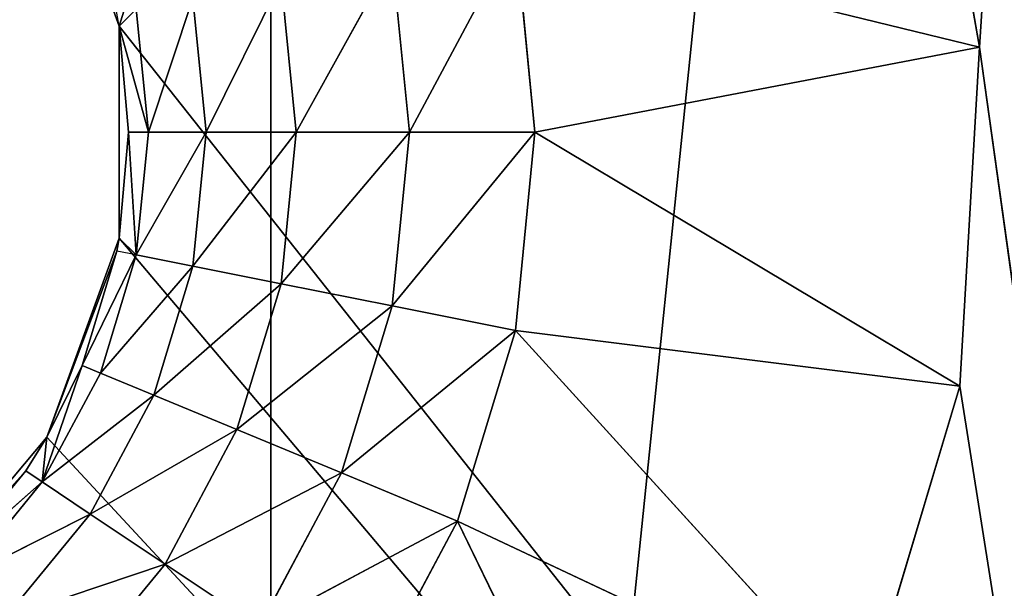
# Model space of a CAD drawing. Extents: x 14 to 217, y 27 to 186.
# Tile 111 of 256: x 44.79 to 47.21, y 39.86 to 41.26. Entities that reach past the tile are written whole.
import ezdxf

# ---------------------------------------------------------------- set-up
doc = ezdxf.new("R2010")
doc.units = 0
doc.header["$LTSCALE"] = 25.4
doc.layers.get('0').update_dxf_attribs({"color": 13, "linetype": 'CONTINUOUS'})

# ---------------------------------------------------------------- blocks, each defined once
blk = doc.blocks.new('PROFILE-RECESSED-T-CONNECT')
at = {"color": 0}
for p, q in [((34.119, 16.3756, 145.5132), (33.8793, 16.3756, 146.314)), ((33.8793, 16.3756, 146.314), (34.119, 14.3756, 145.5132)), ((33.8793, 16.3756, 146.314), (34.119, 14.3756, 145.5132)), ((34.119, 16.3756, 145.5132), (33.8793, 16.3756, 146.314)), ((34.0225, 16.3756, 143.8556), (34.1676, 16.3756, 144.6788)), ((34.1676, 16.3756, 144.6788), (34.0225, 14.3756, 143.8556)), ((34.1676, 16.3756, 144.6788), (34.0225, 14.3756, 143.8556)), ((34.0225, 16.3756, 143.8556), (34.1676, 16.3756, 144.6788)), ((34.1676, 16.3756, 144.6788), (34.119, 16.3756, 145.5132)), ((34.119, 16.3756, 145.5132), (35.5106, 16.3756, 154.3115)), ((34.119, 16.3756, 145.5132), (35.5106, 16.3756, 154.3115)), ((34.119, 16.3756, 145.5132), (34.119, 14.3756, 145.5132)), ((34.119, 16.3756, 145.5132), (34.119, 14.3756, 145.5132)), ((34.119, 16.3756, 145.5132), (34.1676, 14.3756, 144.6788)), ((34.119, 16.3756, 145.5132), (34.1676, 14.3756, 144.6788)), ((34.1676, 16.3756, 144.6788), (34.119, 16.3756, 145.5132)), ((34.1676, 16.3756, 144.6788), (35.5106, 16.3756, 123.7881)), ((34.1676, 16.3756, 144.6788), (35.5106, 16.3756, 123.7881)), ((34.1676, 16.3756, 144.6788), (35.5106, 16.3756, 154.3115)), ((34.1676, 16.3756, 144.6788), (35.5106, 16.3756, 154.3115)), ((34.1676, 16.3756, 144.6788), (34.1676, 14.3756, 144.6788)), ((34.1676, 16.3756, 144.6788), (34.1676, 14.3756, 144.6788)), ((32.8834, 14.3756, 145.8448), (32.3955, 14.3267, 146.1054)), ((32.8834, 14.3756, 145.8448), (32.3955, 14.3267, 146.1054)), ((32.8834, 14.3756, 145.8448), (32.5979, 14.3267, 145.7266)), ((32.8834, 14.3756, 145.8448), (32.5979, 14.3267, 145.7266)), ((33.0257, 14.3756, 145.3758), (32.5979, 14.3267, 145.7266)), ((33.0257, 14.3756, 145.3758), (32.5979, 14.3267, 145.7266)), ((32.8834, 14.3756, 145.8448), (32.6524, 14.3756, 146.277)), ((32.8834, 14.3756, 145.8448), (32.6524, 14.3756, 146.277)), ((33.0257, 14.3756, 145.3758), (32.7226, 14.3267, 145.3156)), ((33.0257, 14.3756, 145.3758), (32.7226, 14.3267, 145.3156)), ((33.0737, 14.3756, 144.8881), (32.7226, 14.3267, 145.3156)), ((33.0737, 14.3756, 144.8881), (32.7226, 14.3267, 145.3156)), ((33.0737, 14.3756, 144.8881), (32.7647, 14.3267, 144.8881)), ((33.0737, 14.3756, 144.8881), (32.7647, 14.3267, 144.8881)), ((33.0257, 14.3756, 144.4004), (32.7647, 14.3267, 144.8881)), ((33.0257, 14.3756, 144.4004), (32.7647, 14.3267, 144.8881)), ((33.0257, 14.3756, 145.3758), (32.8834, 14.3756, 145.8448)), ((32.8834, 14.3756, 145.8448), (33.8793, 14.3756, 146.314)), ((32.8834, 14.3756, 145.8448), (33.8793, 14.3756, 146.314)), ((32.8834, 14.3756, 145.8448), (33.4614, 14.3756, 147.0379)), ((32.8834, 14.3756, 145.8448), (33.4614, 14.3756, 147.0379)), ((33.0257, 14.3756, 145.3758), (32.8834, 14.3756, 145.8448)), ((33.0257, 14.3756, 144.4004), (34.1676, 14.3756, 144.6788)), ((33.0257, 14.3756, 144.4004), (34.1676, 14.3756, 144.6788)), ((33.0257, 14.3756, 144.4004), (33.0737, 14.3756, 144.8881)), ((33.0737, 14.3756, 144.8881), (33.0257, 14.3756, 145.3758)), ((33.0257, 14.3756, 145.3758), (34.119, 14.3756, 145.5132)), ((33.0257, 14.3756, 145.3758), (34.119, 14.3756, 145.5132)), ((33.0257, 14.3756, 145.3758), (33.8793, 14.3756, 146.314)), ((33.0257, 14.3756, 145.3758), (33.8793, 14.3756, 146.314)), ((33.0737, 14.3756, 144.8881), (33.0257, 14.3756, 145.3758)), ((33.0257, 14.3756, 144.4004), (33.0737, 14.3756, 144.8881)), ((33.0737, 14.3756, 144.8881), (34.1676, 14.3756, 144.6788)), ((33.0737, 14.3756, 144.8881), (34.1676, 14.3756, 144.6788)), ((33.0737, 14.3756, 144.8881), (34.119, 14.3756, 145.5132)), ((33.0737, 14.3756, 144.8881), (34.119, 14.3756, 145.5132)), ((34.119, 14.3756, 145.5132), (33.8793, 14.3756, 146.314)), ((34.119, 14.3756, 145.5132), (33.8793, 14.3756, 146.314)), ((34.0225, 14.3756, 143.8556), (34.1676, 14.3756, 144.6788)), ((34.0225, 14.3756, 143.8556), (34.1676, 14.3756, 144.6788)), ((34.1676, 14.3756, 144.6788), (34.119, 14.3756, 145.5132)), ((34.1676, 14.3756, 144.6788), (34.119, 14.3756, 145.5132)), ((32.3955, 14.3267, 146.1054), (32.1637, 14.1846, 145.9505)), ((32.3955, 14.3267, 146.1054), (32.1637, 14.1846, 145.9505)), ((32.5979, 14.3267, 145.7266), (32.1637, 14.1846, 145.9505)), ((32.5979, 14.3267, 145.7266), (32.1637, 14.1846, 145.9505)), ((32.5979, 14.3267, 145.7266), (32.3404, 14.1846, 145.6199)), ((32.5979, 14.3267, 145.7266), (32.3404, 14.1846, 145.6199)), ((32.7226, 14.3267, 145.3156), (32.3404, 14.1846, 145.6199)), ((32.7226, 14.3267, 145.3156), (32.3404, 14.1846, 145.6199)), ((32.3955, 14.3267, 146.1054), (32.5979, 14.3267, 145.7266)), ((32.3955, 14.3267, 146.1054), (32.5979, 14.3267, 145.7266)), ((32.7226, 14.3267, 145.3156), (32.4492, 14.1846, 145.2612)), ((32.7226, 14.3267, 145.3156), (32.4492, 14.1846, 145.2612)), ((32.7647, 14.3267, 144.8881), (32.4492, 14.1846, 145.2612)), ((32.7647, 14.3267, 144.8881), (32.4492, 14.1846, 145.2612)), ((32.7647, 14.3267, 144.8881), (32.4859, 14.1846, 144.8881)), ((32.7647, 14.3267, 144.8881), (32.4859, 14.1846, 144.8881)), ((32.7226, 14.3267, 144.4607), (32.4859, 14.1846, 144.8881)), ((32.7226, 14.3267, 144.4607), (32.4859, 14.1846, 144.8881)), ((32.5979, 14.3267, 145.7266), (32.7226, 14.3267, 145.3156)), ((32.5979, 14.3267, 145.7266), (32.7226, 14.3267, 145.3156)), ((32.7226, 14.3267, 145.3156), (32.7647, 14.3267, 144.8881)), ((32.7647, 14.3267, 144.8881), (32.7226, 14.3267, 144.4607)), ((32.7226, 14.3267, 145.3156), (32.7647, 14.3267, 144.8881)), ((32.7647, 14.3267, 144.8881), (32.7226, 14.3267, 144.4607)), ((32.1637, 14.1846, 145.9505), (31.7694, 13.9634, 146.0838)), ((32.1637, 14.1846, 145.9505), (31.7694, 13.9634, 146.0838)), ((31.9259, 14.1846, 146.2402), (32.1637, 14.1846, 145.9505)), ((31.9259, 14.1846, 146.2402), (32.1637, 14.1846, 145.9505)), ((32.1637, 14.1846, 145.9505), (31.9797, 13.9634, 145.8276)), ((32.1637, 14.1846, 145.9505), (31.9797, 13.9634, 145.8276)), ((32.3404, 14.1846, 145.6199), (31.9797, 13.9634, 145.8276)), ((32.3404, 14.1846, 145.6199), (31.9797, 13.9634, 145.8276)), ((32.3404, 14.1846, 145.6199), (32.136, 13.9634, 145.5352)), ((32.3404, 14.1846, 145.6199), (32.136, 13.9634, 145.5352)), ((32.4492, 14.1846, 145.2612), (32.136, 13.9634, 145.5352)), ((32.4492, 14.1846, 145.2612), (32.136, 13.9634, 145.5352)), ((32.1637, 14.1846, 145.9505), (32.3404, 14.1846, 145.6199)), ((32.1637, 14.1846, 145.9505), (32.3404, 14.1846, 145.6199)), ((32.4492, 14.1846, 145.2612), (32.2322, 13.9634, 145.218)), ((32.4492, 14.1846, 145.2612), (32.2322, 13.9634, 145.218)), ((32.4859, 14.1846, 144.8881), (32.2322, 13.9634, 145.218)), ((32.4859, 14.1846, 144.8881), (32.2322, 13.9634, 145.218)), ((32.4859, 14.1846, 144.8881), (32.2647, 13.9634, 144.8881)), ((32.4859, 14.1846, 144.8881), (32.2647, 13.9634, 144.8881)), ((32.4492, 14.1846, 144.5151), (32.2647, 13.9634, 144.8881)), ((32.4492, 14.1846, 144.5151), (32.2647, 13.9634, 144.8881)), ((32.3404, 14.1846, 145.6199), (32.4492, 14.1846, 145.2612)), ((32.3404, 14.1846, 145.6199), (32.4492, 14.1846, 145.2612)), ((32.4492, 14.1846, 145.2612), (32.4859, 14.1846, 144.8881)), ((32.4859, 14.1846, 144.8881), (32.4492, 14.1846, 144.5151)), ((32.4492, 14.1846, 145.2612), (32.4859, 14.1846, 144.8881)), ((32.4859, 14.1846, 144.8881), (32.4492, 14.1846, 144.5151)), ((31.9797, 13.9634, 145.8276), (31.669, 13.6846, 145.9834)), ((31.9797, 13.9634, 145.8276), (31.669, 13.6846, 145.9834)), ((31.7694, 13.9634, 146.0838), (31.9797, 13.9634, 145.8276)), ((31.7694, 13.9634, 146.0838), (31.9797, 13.9634, 145.8276)), ((31.9797, 13.9634, 145.8276), (31.8616, 13.6846, 145.7487)), ((31.9797, 13.9634, 145.8276), (31.8616, 13.6846, 145.7487)), ((32.136, 13.9634, 145.5352), (31.8616, 13.6846, 145.7487)), ((32.136, 13.9634, 145.5352), (31.8616, 13.6846, 145.7487)), ((31.9797, 13.9634, 145.8276), (32.136, 13.9634, 145.5352)), ((31.9797, 13.9634, 145.8276), (32.136, 13.9634, 145.5352)), ((32.136, 13.9634, 145.5352), (32.0048, 13.6846, 145.4809)), ((32.136, 13.9634, 145.5352), (32.0048, 13.6846, 145.4809)), ((32.2322, 13.9634, 145.218), (32.0048, 13.6846, 145.4809)), ((32.2322, 13.9634, 145.218), (32.0048, 13.6846, 145.4809)), ((32.2322, 13.9634, 145.218), (32.0929, 13.6846, 145.1903)), ((32.2322, 13.9634, 145.218), (32.0929, 13.6846, 145.1903)), ((32.2647, 13.9634, 144.8881), (32.0929, 13.6846, 145.1903)), ((32.2647, 13.9634, 144.8881), (32.0929, 13.6846, 145.1903)), ((32.2647, 13.9634, 144.8881), (32.1227, 13.6846, 144.8881)), ((32.2647, 13.9634, 144.8881), (32.1227, 13.6846, 144.8881)), ((32.2322, 13.9634, 144.5582), (32.1227, 13.6846, 144.8881)), ((32.2322, 13.9634, 144.5582), (32.1227, 13.6846, 144.8881)), ((32.136, 13.9634, 145.5352), (32.2322, 13.9634, 145.218)), ((32.136, 13.9634, 145.5352), (32.2322, 13.9634, 145.218)), ((32.2322, 13.9634, 145.218), (32.2647, 13.9634, 144.8881)), ((32.2647, 13.9634, 144.8881), (32.2322, 13.9634, 144.5582)), ((32.2322, 13.9634, 145.218), (32.2647, 13.9634, 144.8881)), ((32.2647, 13.9634, 144.8881), (32.2322, 13.9634, 144.5582)), ((31.6344, 13.3756, 145.9488), (31.8616, 13.6846, 145.7487)), ((31.6344, 13.3756, 145.9488), (31.8616, 13.6846, 145.7487)), ((31.669, 13.6846, 145.9834), (31.8616, 13.6846, 145.7487)), ((31.669, 13.6846, 145.9834), (31.8616, 13.6846, 145.7487)), ((31.8209, 13.3756, 145.7215), (31.8616, 13.6846, 145.7487)), ((31.8209, 13.3756, 145.7215), (31.8616, 13.6846, 145.7487)), ((31.8728, 13.3756, 145.6381), (31.8616, 13.6846, 145.7487)), ((31.8616, 13.6846, 145.7487), (31.9596, 13.3756, 145.4621)), ((31.8616, 13.6846, 145.7487), (31.9596, 13.3756, 145.4621)), ((31.8616, 13.6846, 145.7487), (32.0048, 13.6846, 145.4809)), ((31.8728, 13.3756, 145.6381), (31.8616, 13.6846, 145.7487)), ((31.8616, 13.6846, 145.7487), (32.0048, 13.6846, 145.4809)), ((31.9596, 13.3756, 145.4621), (32.0929, 13.6846, 145.1903)), ((32.0048, 13.6846, 145.4809), (31.9596, 13.3756, 145.4621)), ((32.0048, 13.6846, 145.4809), (31.9596, 13.3756, 145.4621)), ((31.9596, 13.3756, 145.4621), (32.0929, 13.6846, 145.1903)), ((32.0048, 13.6846, 145.4809), (32.0929, 13.6846, 145.1903)), ((32.0048, 13.6846, 145.4809), (32.0929, 13.6846, 145.1903)), ((32.0929, 13.6846, 145.1903), (32.0449, 13.3756, 145.1808)), ((32.0509, 13.3756, 144.6276), (32.0929, 13.6846, 144.5859)), ((32.0509, 13.3756, 144.6276), (32.1227, 13.6846, 144.8881)), ((32.0509, 13.3756, 144.6276), (32.1227, 13.6846, 144.8881)), ((32.0509, 13.3756, 145.1486), (32.0929, 13.6846, 145.1903)), ((32.0737, 13.3756, 144.8881), (32.1227, 13.6846, 144.8881)), ((32.0737, 13.3756, 144.8881), (32.1227, 13.6846, 144.8881)), ((32.0737, 13.3756, 144.8881), (32.0929, 13.6846, 145.1903)), ((32.0737, 13.3756, 144.8881), (32.0929, 13.6846, 145.1903)), ((32.1227, 13.6846, 144.8881), (32.0929, 13.6846, 144.5859)), ((32.0929, 13.6846, 145.1903), (32.1227, 13.6846, 144.8881)), ((32.0929, 13.6846, 145.1903), (32.1227, 13.6846, 144.8881)), ((32.1227, 13.6846, 144.8881), (32.0929, 13.6846, 144.5859)), ((31.5379, 4.178, 146.0372), (31.8209, 13.3756, 145.7215)), ((31.5379, 4.178, 146.0372), (31.8209, 13.3756, 145.7215)), ((31.6344, 13.3756, 145.9488), (31.8209, 13.3756, 145.7215)), ((31.6344, 13.3756, 145.9488), (31.8209, 13.3756, 145.7215)), ((31.8728, 4.178, 145.6381), (31.8209, 13.3756, 145.7215)), ((31.8209, 13.3756, 145.7215), (31.8728, 13.3756, 145.6381)), ((31.8728, 4.178, 145.6381), (31.8209, 13.3756, 145.7215)), ((31.8209, 13.3756, 145.7215), (31.8728, 13.3756, 145.6381)), ((31.8728, 13.3756, 145.6381), (31.8728, 4.178, 145.6381)), ((31.8728, 13.3756, 145.6381), (31.9596, 13.3756, 145.4621)), ((31.9596, 13.3756, 145.4621), (31.8728, 4.178, 145.6381)), ((31.8728, 13.3756, 145.6381), (31.8728, 4.178, 145.6381)), ((31.9596, 13.3756, 145.4621), (31.8728, 4.178, 145.6381)), ((32.0449, 13.3756, 145.1808), (31.8728, 4.178, 145.6381)), ((32.0449, 13.3756, 145.1808), (31.8728, 4.178, 145.6381)), ((32.0509, 13.3756, 144.6276), (31.8728, 4.178, 144.1381)), ((32.0509, 13.3756, 144.6276), (31.8728, 4.178, 144.1381)), ((31.8728, 13.3756, 145.6381), (31.9596, 13.3756, 145.4621)), ((31.9596, 13.3756, 145.4621), (32.0449, 13.3756, 145.1808)), ((31.9596, 13.3756, 145.4621), (32.0449, 13.3756, 145.1808)), ((32.0449, 13.3756, 145.1808), (32.0509, 4.178, 145.1486)), ((32.0449, 13.3756, 145.1808), (32.0509, 13.3756, 145.1486)), ((32.0449, 13.3756, 145.1808), (32.0509, 4.178, 145.1486)), ((32.0509, 13.3756, 144.6276), (32.0449, 13.3756, 144.5955)), ((32.0509, 13.3756, 145.1486), (32.0509, 4.178, 145.1486)), ((32.0509, 13.3756, 145.1486), (32.0509, 4.178, 145.1486)), ((32.0509, 13.3756, 145.1486), (32.0737, 13.3756, 144.8881)), ((32.0737, 13.3756, 144.8881), (32.0509, 4.178, 145.1486)), ((32.0737, 13.3756, 144.8881), (32.0509, 4.178, 145.1486)), ((32.0737, 13.3756, 144.8881), (32.0509, 4.178, 144.6276)), ((32.0737, 13.3756, 144.8881), (32.0509, 4.178, 144.6276)), ((32.0737, 13.3756, 144.8881), (32.0509, 13.3756, 144.6276)), ((32.0509, 13.3756, 144.6276), (32.0509, 4.178, 144.6276)), ((32.0509, 13.3756, 144.6276), (32.0509, 4.178, 144.6276)), ((32.0737, 13.3756, 144.8881), (32.0509, 13.3756, 144.6276)), ((32.0509, 13.3756, 145.1486), (32.0737, 13.3756, 144.8881)), ((32.4237, 13.378, 154.7305), (36.0237, 13.378, 119.7305)), ((32.4237, 13.378, 154.7305), (36.0237, 13.378, 119.7305)), ((32.4237, 13.378, 154.7305), (32.4237, 13.378, 119.7305)), ((32.4237, 5.378, 154.7305), (32.4237, 13.378, 119.7305)), ((32.4237, 13.378, 154.7305), (32.4237, 13.378, 119.7305)), ((32.4237, 5.378, 154.7305), (32.4237, 13.378, 119.7305)), ((32.4237, 5.378, 154.7305), (32.4237, 5.378, 119.7305)), ((32.4237, 5.378, 154.7305), (32.4237, 5.378, 119.7305)), ((31.5379, 4.178, 146.0372), (31.8728, 4.178, 145.6381)), ((31.5379, 4.178, 146.0372), (31.8728, 4.178, 145.6381)), ((32.0509, 4.178, 144.6276), (31.8728, 4.178, 144.1381)), ((31.8728, 4.178, 145.6381), (38.5737, 4.178, 152.8663)), ((31.8728, 4.178, 145.6381), (38.5737, 4.178, 152.8663)), ((31.8728, 4.178, 145.6381), (32.0509, 4.178, 145.1486)), ((31.8728, 4.178, 145.6381), (32.0509, 4.178, 145.1486)), ((32.0509, 4.178, 144.6276), (31.8728, 4.178, 144.1381)), ((38.5737, 4.178, 152.8663), (32.0509, 4.178, 145.1486)), ((32.0509, 4.178, 145.1486), (32.0509, 4.178, 144.6276)), ((32.0509, 4.178, 144.6276), (38.5737, 4.178, 152.8663)), ((32.0509, 4.178, 144.6276), (38.5737, 4.178, 152.8663)), ((32.0509, 4.178, 144.6276), (38.5737, 4.178, 123.7305)), ((32.0509, 4.178, 144.6276), (38.5737, 4.178, 123.7305)), ((38.5737, 4.178, 152.8663), (32.0509, 4.178, 145.1486)), ((32.0509, 4.178, 145.1486), (32.0509, 4.178, 144.6276))]:
    blk.add_line(p, q, dxfattribs=at)
mesh = blk.add_polyface(dxfattribs=at)
corners = [(35.5106, 16.3756, 154.3115), (34.119, 16.3756, 145.5132), (33.8793, 16.3756, 146.314)]
mesh.append_faces([[corners[k] for k in face] for face in [(0, 1, 2)]], dxfattribs={"color": 0})
mesh = blk.add_polyface(dxfattribs=at)
corners = [(33.8793, 16.3756, 146.314), (34.119, 14.3756, 145.5132), (33.8793, 14.3756, 146.314)]
mesh.append_faces([[corners[k] for k in face] for face in [(0, 1, 2)]], dxfattribs={"color": 0})
mesh = blk.add_polyface(dxfattribs=at)
corners = [(34.119, 16.3756, 145.5132), (34.119, 14.3756, 145.5132), (33.8793, 16.3756, 146.314)]
mesh.append_faces([[corners[k] for k in face] for face in [(0, 1, 2)]], dxfattribs={"color": 0})
mesh = blk.add_polyface(dxfattribs=at)
corners = [(34.1676, 16.3756, 144.6788), (35.5106, 16.3756, 123.7881), (34.0225, 16.3756, 143.8556)]
mesh.append_faces([[corners[k] for k in face] for face in [(0, 1, 2)]], dxfattribs={"color": 0})
mesh = blk.add_polyface(dxfattribs=at)
corners = [(34.1676, 16.3756, 144.6788), (34.0225, 14.3756, 143.8556), (34.1676, 14.3756, 144.6788)]
mesh.append_faces([[corners[k] for k in face] for face in [(0, 1, 2)]], dxfattribs={"color": 0})
mesh = blk.add_polyface(dxfattribs=at)
corners = [(34.0225, 16.3756, 143.8556), (34.0225, 14.3756, 143.8556), (34.1676, 16.3756, 144.6788)]
mesh.append_faces([[corners[k] for k in face] for face in [(0, 1, 2)]], dxfattribs={"color": 0})
mesh = blk.add_polyface(dxfattribs=at)
corners = [(35.5106, 16.3756, 154.3115), (34.1676, 16.3756, 144.6788), (34.119, 16.3756, 145.5132)]
mesh.append_faces([[corners[k] for k in face] for face in [(0, 1, 2)]], dxfattribs={"color": 0})
mesh = blk.add_polyface(dxfattribs=at)
corners = [(34.119, 16.3756, 145.5132), (34.1676, 14.3756, 144.6788), (34.119, 14.3756, 145.5132)]
mesh.append_faces([[corners[k] for k in face] for face in [(0, 1, 2)]], dxfattribs={"color": 0})
mesh = blk.add_polyface(dxfattribs=at)
corners = [(34.1676, 16.3756, 144.6788), (34.1676, 14.3756, 144.6788), (34.119, 16.3756, 145.5132)]
mesh.append_faces([[corners[k] for k in face] for face in [(0, 1, 2)]], dxfattribs={"color": 0})
mesh = blk.add_polyface(dxfattribs=at)
corners = [(35.5106, 16.3756, 154.3115), (35.5106, 16.3756, 123.7881), (34.1676, 16.3756, 144.6788)]
mesh.append_faces([[corners[k] for k in face] for face in [(0, 1, 2)]], dxfattribs={"color": 0})
mesh = blk.add_polyface(dxfattribs=at)
corners = [(32.6524, 14.3756, 146.277), (32.8834, 14.3756, 145.8448), (32.3955, 14.3267, 146.1054)]
mesh.append_faces([[corners[k] for k in face] for face in [(0, 1, 2)]], dxfattribs={"color": 0})
mesh = blk.add_polyface(dxfattribs=at)
corners = [(32.3955, 14.3267, 146.1054), (32.8834, 14.3756, 145.8448), (32.5979, 14.3267, 145.7266)]
mesh.append_faces([[corners[k] for k in face] for face in [(0, 1, 2)]], dxfattribs={"color": 0})
mesh = blk.add_polyface(dxfattribs=at)
corners = [(32.8834, 14.3756, 145.8448), (33.0257, 14.3756, 145.3758), (32.5979, 14.3267, 145.7266)]
mesh.append_faces([[corners[k] for k in face] for face in [(0, 1, 2)]], dxfattribs={"color": 0})
mesh = blk.add_polyface(dxfattribs=at)
corners = [(32.5979, 14.3267, 145.7266), (33.0257, 14.3756, 145.3758), (32.7226, 14.3267, 145.3156)]
mesh.append_faces([[corners[k] for k in face] for face in [(0, 1, 2)]], dxfattribs={"color": 0})
mesh = blk.add_polyface(dxfattribs=at)
corners = [(33.4614, 14.3756, 147.0379), (32.8834, 14.3756, 145.8448), (32.6524, 14.3756, 146.277)]
mesh.append_faces([[corners[k] for k in face] for face in [(0, 1, 2)]], dxfattribs={"color": 0})
mesh = blk.add_polyface(dxfattribs=at)
corners = [(33.0257, 14.3756, 145.3758), (33.0737, 14.3756, 144.8881), (32.7226, 14.3267, 145.3156)]
mesh.append_faces([[corners[k] for k in face] for face in [(0, 1, 2)]], dxfattribs={"color": 0})
mesh = blk.add_polyface(dxfattribs=at)
corners = [(32.7226, 14.3267, 145.3156), (33.0737, 14.3756, 144.8881), (32.7647, 14.3267, 144.8881)]
mesh.append_faces([[corners[k] for k in face] for face in [(0, 1, 2)]], dxfattribs={"color": 0})
mesh = blk.add_polyface(dxfattribs=at)
corners = [(32.7647, 14.3267, 144.8881), (33.0257, 14.3756, 144.4004), (32.7226, 14.3267, 144.4607)]
mesh.append_faces([[corners[k] for k in face] for face in [(0, 1, 2)]], dxfattribs={"color": 0})
mesh = blk.add_polyface(dxfattribs=at)
corners = [(33.0737, 14.3756, 144.8881), (33.0257, 14.3756, 144.4004), (32.7647, 14.3267, 144.8881)]
mesh.append_faces([[corners[k] for k in face] for face in [(0, 1, 2)]], dxfattribs={"color": 0})
mesh = blk.add_polyface(dxfattribs=at)
corners = [(33.8793, 14.3756, 146.314), (33.0257, 14.3756, 145.3758), (32.8834, 14.3756, 145.8448)]
mesh.append_faces([[corners[k] for k in face] for face in [(0, 1, 2)]], dxfattribs={"color": 0})
mesh = blk.add_polyface(dxfattribs=at)
corners = [(33.4614, 14.3756, 147.0379), (33.8793, 14.3756, 146.314), (32.8834, 14.3756, 145.8448)]
mesh.append_faces([[corners[k] for k in face] for face in [(0, 1, 2)]], dxfattribs={"color": 0})
mesh = blk.add_polyface(dxfattribs=at)
corners = [(34.1676, 14.3756, 144.6788), (34.0225, 14.3756, 143.8556), (33.0257, 14.3756, 144.4004)]
mesh.append_faces([[corners[k] for k in face] for face in [(0, 1, 2)]], dxfattribs={"color": 0})
mesh = blk.add_polyface(dxfattribs=at)
corners = [(33.0737, 14.3756, 144.8881), (34.1676, 14.3756, 144.6788), (33.0257, 14.3756, 144.4004)]
mesh.append_faces([[corners[k] for k in face] for face in [(0, 1, 2)]], dxfattribs={"color": 0})
mesh = blk.add_polyface(dxfattribs=at)
corners = [(34.119, 14.3756, 145.5132), (33.0737, 14.3756, 144.8881), (33.0257, 14.3756, 145.3758)]
mesh.append_faces([[corners[k] for k in face] for face in [(0, 1, 2)]], dxfattribs={"color": 0})
mesh = blk.add_polyface(dxfattribs=at)
corners = [(33.8793, 14.3756, 146.314), (34.119, 14.3756, 145.5132), (33.0257, 14.3756, 145.3758)]
mesh.append_faces([[corners[k] for k in face] for face in [(0, 1, 2)]], dxfattribs={"color": 0})
mesh = blk.add_polyface(dxfattribs=at)
corners = [(34.119, 14.3756, 145.5132), (34.1676, 14.3756, 144.6788), (33.0737, 14.3756, 144.8881)]
mesh.append_faces([[corners[k] for k in face] for face in [(0, 1, 2)]], dxfattribs={"color": 0})
mesh = blk.add_polyface(dxfattribs=at)
corners = [(31.9259, 14.1846, 146.2402), (32.3955, 14.3267, 146.1054), (32.1637, 14.1846, 145.9505)]
mesh.append_faces([[corners[k] for k in face] for face in [(0, 1, 2)]], dxfattribs={"color": 0})
mesh = blk.add_polyface(dxfattribs=at)
corners = [(32.3955, 14.3267, 146.1054), (32.5979, 14.3267, 145.7266), (32.1637, 14.1846, 145.9505)]
mesh.append_faces([[corners[k] for k in face] for face in [(0, 1, 2)]], dxfattribs={"color": 0})
mesh = blk.add_polyface(dxfattribs=at)
corners = [(32.1637, 14.1846, 145.9505), (32.5979, 14.3267, 145.7266), (32.3404, 14.1846, 145.6199)]
mesh.append_faces([[corners[k] for k in face] for face in [(0, 1, 2)]], dxfattribs={"color": 0})
mesh = blk.add_polyface(dxfattribs=at)
corners = [(32.5979, 14.3267, 145.7266), (32.7226, 14.3267, 145.3156), (32.3404, 14.1846, 145.6199)]
mesh.append_faces([[corners[k] for k in face] for face in [(0, 1, 2)]], dxfattribs={"color": 0})
mesh = blk.add_polyface(dxfattribs=at)
corners = [(32.3404, 14.1846, 145.6199), (32.7226, 14.3267, 145.3156), (32.4492, 14.1846, 145.2612)]
mesh.append_faces([[corners[k] for k in face] for face in [(0, 1, 2)]], dxfattribs={"color": 0})
mesh = blk.add_polyface(dxfattribs=at)
corners = [(32.7226, 14.3267, 145.3156), (32.7647, 14.3267, 144.8881), (32.4492, 14.1846, 145.2612)]
mesh.append_faces([[corners[k] for k in face] for face in [(0, 1, 2)]], dxfattribs={"color": 0})
mesh = blk.add_polyface(dxfattribs=at)
corners = [(32.4492, 14.1846, 145.2612), (32.7647, 14.3267, 144.8881), (32.4859, 14.1846, 144.8881)]
mesh.append_faces([[corners[k] for k in face] for face in [(0, 1, 2)]], dxfattribs={"color": 0})
mesh = blk.add_polyface(dxfattribs=at)
corners = [(32.4859, 14.1846, 144.8881), (32.7226, 14.3267, 144.4607), (32.4492, 14.1846, 144.5151)]
mesh.append_faces([[corners[k] for k in face] for face in [(0, 1, 2)]], dxfattribs={"color": 0})
mesh = blk.add_polyface(dxfattribs=at)
corners = [(32.7647, 14.3267, 144.8881), (32.7226, 14.3267, 144.4607), (32.4859, 14.1846, 144.8881)]
mesh.append_faces([[corners[k] for k in face] for face in [(0, 1, 2)]], dxfattribs={"color": 0})
mesh = blk.add_polyface(dxfattribs=at)
corners = [(31.9259, 14.1846, 146.2402), (32.1637, 14.1846, 145.9505), (31.7694, 13.9634, 146.0838)]
mesh.append_faces([[corners[k] for k in face] for face in [(0, 1, 2)]], dxfattribs={"color": 0})
mesh = blk.add_polyface(dxfattribs=at)
corners = [(31.7694, 13.9634, 146.0838), (32.1637, 14.1846, 145.9505), (31.9797, 13.9634, 145.8276)]
mesh.append_faces([[corners[k] for k in face] for face in [(0, 1, 2)]], dxfattribs={"color": 0})
mesh = blk.add_polyface(dxfattribs=at)
corners = [(32.1637, 14.1846, 145.9505), (32.3404, 14.1846, 145.6199), (31.9797, 13.9634, 145.8276)]
mesh.append_faces([[corners[k] for k in face] for face in [(0, 1, 2)]], dxfattribs={"color": 0})
mesh = blk.add_polyface(dxfattribs=at)
corners = [(31.9797, 13.9634, 145.8276), (32.3404, 14.1846, 145.6199), (32.136, 13.9634, 145.5352)]
mesh.append_faces([[corners[k] for k in face] for face in [(0, 1, 2)]], dxfattribs={"color": 0})
mesh = blk.add_polyface(dxfattribs=at)
corners = [(32.3404, 14.1846, 145.6199), (32.4492, 14.1846, 145.2612), (32.136, 13.9634, 145.5352)]
mesh.append_faces([[corners[k] for k in face] for face in [(0, 1, 2)]], dxfattribs={"color": 0})
mesh = blk.add_polyface(dxfattribs=at)
corners = [(32.136, 13.9634, 145.5352), (32.4492, 14.1846, 145.2612), (32.2322, 13.9634, 145.218)]
mesh.append_faces([[corners[k] for k in face] for face in [(0, 1, 2)]], dxfattribs={"color": 0})
mesh = blk.add_polyface(dxfattribs=at)
corners = [(32.4859, 14.1846, 144.8881), (32.2322, 13.9634, 145.218), (32.4492, 14.1846, 145.2612)]
mesh.append_faces([[corners[k] for k in face] for face in [(0, 1, 2)]], dxfattribs={"color": 0})
mesh = blk.add_polyface(dxfattribs=at)
corners = [(32.2322, 13.9634, 145.218), (32.4859, 14.1846, 144.8881), (32.2647, 13.9634, 144.8881)]
mesh.append_faces([[corners[k] for k in face] for face in [(0, 1, 2)]], dxfattribs={"color": 0})
mesh = blk.add_polyface(dxfattribs=at)
corners = [(32.4492, 14.1846, 144.5151), (32.2322, 13.9634, 144.5582), (32.2647, 13.9634, 144.8881)]
mesh.append_faces([[corners[k] for k in face] for face in [(0, 1, 2)]], dxfattribs={"color": 0})
mesh = blk.add_polyface(dxfattribs=at)
corners = [(32.4859, 14.1846, 144.8881), (32.4492, 14.1846, 144.5151), (32.2647, 13.9634, 144.8881)]
mesh.append_faces([[corners[k] for k in face] for face in [(0, 1, 2)]], dxfattribs={"color": 0})
mesh = blk.add_polyface(dxfattribs=at)
corners = [(31.9797, 13.9634, 145.8276), (31.669, 13.6846, 145.9834), (31.7694, 13.9634, 146.0838)]
mesh.append_faces([[corners[k] for k in face] for face in [(0, 1, 2)]], dxfattribs={"color": 0})
mesh = blk.add_polyface(dxfattribs=at)
corners = [(31.9797, 13.9634, 145.8276), (31.8616, 13.6846, 145.7487), (31.669, 13.6846, 145.9834)]
mesh.append_faces([[corners[k] for k in face] for face in [(0, 1, 2)]], dxfattribs={"color": 0})
mesh = blk.add_polyface(dxfattribs=at)
corners = [(32.136, 13.9634, 145.5352), (31.8616, 13.6846, 145.7487), (31.9797, 13.9634, 145.8276)]
mesh.append_faces([[corners[k] for k in face] for face in [(0, 1, 2)]], dxfattribs={"color": 0})
mesh = blk.add_polyface(dxfattribs=at)
corners = [(32.136, 13.9634, 145.5352), (32.0048, 13.6846, 145.4809), (31.8616, 13.6846, 145.7487)]
mesh.append_faces([[corners[k] for k in face] for face in [(0, 1, 2)]], dxfattribs={"color": 0})
mesh = blk.add_polyface(dxfattribs=at)
corners = [(32.2322, 13.9634, 145.218), (32.0048, 13.6846, 145.4809), (32.136, 13.9634, 145.5352)]
mesh.append_faces([[corners[k] for k in face] for face in [(0, 1, 2)]], dxfattribs={"color": 0})
mesh = blk.add_polyface(dxfattribs=at)
corners = [(32.2322, 13.9634, 145.218), (32.0929, 13.6846, 145.1903), (32.0048, 13.6846, 145.4809)]
mesh.append_faces([[corners[k] for k in face] for face in [(0, 1, 2)]], dxfattribs={"color": 0})
mesh = blk.add_polyface(dxfattribs=at)
corners = [(32.2647, 13.9634, 144.8881), (32.0929, 13.6846, 145.1903), (32.2322, 13.9634, 145.218)]
mesh.append_faces([[corners[k] for k in face] for face in [(0, 1, 2)]], dxfattribs={"color": 0})
mesh = blk.add_polyface(dxfattribs=at)
corners = [(32.2647, 13.9634, 144.8881), (32.1227, 13.6846, 144.8881), (32.0929, 13.6846, 145.1903)]
mesh.append_faces([[corners[k] for k in face] for face in [(0, 1, 2)]], dxfattribs={"color": 0})
mesh = blk.add_polyface(dxfattribs=at)
corners = [(32.2322, 13.9634, 144.5582), (32.0929, 13.6846, 144.5859), (32.1227, 13.6846, 144.8881)]
mesh.append_faces([[corners[k] for k in face] for face in [(0, 1, 2)]], dxfattribs={"color": 0})
mesh = blk.add_polyface(dxfattribs=at)
corners = [(32.2322, 13.9634, 144.5582), (32.1227, 13.6846, 144.8881), (32.2647, 13.9634, 144.8881)]
mesh.append_faces([[corners[k] for k in face] for face in [(0, 1, 2)]], dxfattribs={"color": 0})
mesh = blk.add_polyface(dxfattribs=at)
corners = [(31.8616, 13.6846, 145.7487), (31.8209, 13.3756, 145.7215), (31.6344, 13.3756, 145.9488)]
mesh.append_faces([[corners[k] for k in face] for face in [(0, 1, 2)]], dxfattribs={"color": 0})
mesh = blk.add_polyface(dxfattribs=at)
corners = [(31.8616, 13.6846, 145.7487), (31.6344, 13.3756, 145.9488), (31.669, 13.6846, 145.9834)]
mesh.append_faces([[corners[k] for k in face] for face in [(0, 1, 2)]], dxfattribs={"color": 0})
mesh = blk.add_polyface(dxfattribs=at)
corners = [(31.8616, 13.6846, 145.7487), (31.8728, 13.3756, 145.6381), (31.8209, 13.3756, 145.7215)]
mesh.append_faces([[corners[k] for k in face] for face in [(0, 1, 2)]], dxfattribs={"color": 0})
mesh = blk.add_polyface(dxfattribs=at)
corners = [(31.8616, 13.6846, 145.7487), (31.9596, 13.3756, 145.4621), (31.8728, 13.3756, 145.6381)]
mesh.append_faces([[corners[k] for k in face] for face in [(0, 1, 2)]], dxfattribs={"color": 0})
mesh = blk.add_polyface(dxfattribs=at)
corners = [(32.0048, 13.6846, 145.4809), (31.9596, 13.3756, 145.4621), (31.8616, 13.6846, 145.7487)]
mesh.append_faces([[corners[k] for k in face] for face in [(0, 1, 2)]], dxfattribs={"color": 0})
mesh = blk.add_polyface(dxfattribs=at)
corners = [(32.0929, 13.6846, 145.1903), (32.0449, 13.3756, 145.1808), (31.9596, 13.3756, 145.4621)]
mesh.append_faces([[corners[k] for k in face] for face in [(0, 1, 2)]], dxfattribs={"color": 0})
mesh = blk.add_polyface(dxfattribs=at)
corners = [(32.0929, 13.6846, 145.1903), (31.9596, 13.3756, 145.4621), (32.0048, 13.6846, 145.4809)]
mesh.append_faces([[corners[k] for k in face] for face in [(0, 1, 2)]], dxfattribs={"color": 0})
mesh = blk.add_polyface(dxfattribs=at)
corners = [(32.0929, 13.6846, 144.5859), (32.0509, 13.3756, 144.6276), (32.1227, 13.6846, 144.8881)]
mesh.append_faces([[corners[k] for k in face] for face in [(0, 1, 2)]], dxfattribs={"color": 0})
mesh = blk.add_polyface(dxfattribs=at)
corners = [(32.1227, 13.6846, 144.8881), (32.0509, 13.3756, 144.6276), (32.0737, 13.3756, 144.8881)]
mesh.append_faces([[corners[k] for k in face] for face in [(0, 1, 2)]], dxfattribs={"color": 0})
mesh = blk.add_polyface(dxfattribs=at)
corners = [(32.0929, 13.6846, 145.1903), (32.0737, 13.3756, 144.8881), (32.0509, 13.3756, 145.1486)]
mesh.append_faces([[corners[k] for k in face] for face in [(0, 1, 2)]], dxfattribs={"color": 0})
mesh = blk.add_polyface(dxfattribs=at)
corners = [(32.1227, 13.6846, 144.8881), (32.0737, 13.3756, 144.8881), (32.0929, 13.6846, 145.1903)]
mesh.append_faces([[corners[k] for k in face] for face in [(0, 1, 2)]], dxfattribs={"color": 0})
mesh = blk.add_polyface(dxfattribs=at)
corners = [(31.8209, 13.3756, 145.7215), (31.8728, 4.178, 145.6381), (31.5379, 4.178, 146.0372)]
mesh.append_faces([[corners[k] for k in face] for face in [(0, 1, 2)]], dxfattribs={"color": 0})
mesh = blk.add_polyface(dxfattribs=at)
corners = [(31.8209, 13.3756, 145.7215), (31.5379, 4.178, 146.0372), (31.6344, 13.3756, 145.9488)]
mesh.append_faces([[corners[k] for k in face] for face in [(0, 1, 2)]], dxfattribs={"color": 0})
mesh = blk.add_polyface(dxfattribs=at)
corners = [(31.8728, 13.3756, 145.6381), (31.8728, 4.178, 145.6381), (31.8209, 13.3756, 145.7215)]
mesh.append_faces([[corners[k] for k in face] for face in [(0, 1, 2)]], dxfattribs={"color": 0})
mesh = blk.add_polyface(dxfattribs=at)
corners = [(31.9596, 13.3756, 145.4621), (31.8728, 4.178, 145.6381), (31.8728, 13.3756, 145.6381)]
mesh.append_faces([[corners[k] for k in face] for face in [(0, 1, 2)]], dxfattribs={"color": 0})
mesh = blk.add_polyface(dxfattribs=at)
corners = [(32.0449, 13.3756, 145.1808), (31.8728, 4.178, 145.6381), (31.9596, 13.3756, 145.4621)]
mesh.append_faces([[corners[k] for k in face] for face in [(0, 1, 2)]], dxfattribs={"color": 0})
mesh = blk.add_polyface(dxfattribs=at)
corners = [(32.0449, 13.3756, 145.1808), (32.0509, 4.178, 145.1486), (31.8728, 4.178, 145.6381)]
mesh.append_faces([[corners[k] for k in face] for face in [(0, 1, 2)]], dxfattribs={"color": 0})
mesh = blk.add_polyface(dxfattribs=at)
corners = [(32.0509, 13.3756, 144.6276), (31.8728, 4.178, 144.1381), (32.0509, 4.178, 144.6276)]
mesh.append_faces([[corners[k] for k in face] for face in [(0, 1, 2)]], dxfattribs={"color": 0})
mesh = blk.add_polyface(dxfattribs=at)
corners = [(32.0449, 13.3756, 144.5955), (31.8728, 4.178, 144.1381), (32.0509, 13.3756, 144.6276)]
mesh.append_faces([[corners[k] for k in face] for face in [(0, 1, 2)]], dxfattribs={"color": 0})
mesh = blk.add_polyface(dxfattribs=at)
corners = [(32.0509, 13.3756, 145.1486), (32.0509, 4.178, 145.1486), (32.0449, 13.3756, 145.1808)]
mesh.append_faces([[corners[k] for k in face] for face in [(0, 1, 2)]], dxfattribs={"color": 0})
mesh = blk.add_polyface(dxfattribs=at)
corners = [(32.0737, 13.3756, 144.8881), (32.0509, 4.178, 145.1486), (32.0509, 13.3756, 145.1486)]
mesh.append_faces([[corners[k] for k in face] for face in [(0, 1, 2)]], dxfattribs={"color": 0})
mesh = blk.add_polyface(dxfattribs=at)
corners = [(32.0737, 13.3756, 144.8881), (32.0509, 4.178, 144.6276), (32.0509, 4.178, 145.1486)]
mesh.append_faces([[corners[k] for k in face] for face in [(0, 1, 2)]], dxfattribs={"color": 0})
mesh = blk.add_polyface(dxfattribs=at)
corners = [(32.0509, 13.3756, 144.6276), (32.0509, 4.178, 144.6276), (32.0737, 13.3756, 144.8881)]
mesh.append_faces([[corners[k] for k in face] for face in [(0, 1, 2)]], dxfattribs={"color": 0})
mesh = blk.add_polyface(dxfattribs=at)
corners = [(32.4237, 13.378, 154.7305), (36.0237, 13.378, 119.7305), (36.0237, 13.378, 154.7305)]
mesh.append_faces([[corners[k] for k in face] for face in [(0, 1, 2)]], dxfattribs={"color": 0})
mesh = blk.add_polyface(dxfattribs=at)
corners = [(32.4237, 13.378, 154.7305), (32.4237, 13.378, 119.7305), (36.0237, 13.378, 119.7305)]
mesh.append_faces([[corners[k] for k in face] for face in [(0, 1, 2)]], dxfattribs={"color": 0})
mesh = blk.add_polyface(dxfattribs=at)
corners = [(32.4237, 13.378, 154.7305), (32.4237, 5.378, 154.7305), (32.4237, 13.378, 119.7305)]
mesh.append_faces([[corners[k] for k in face] for face in [(0, 1, 2)]], dxfattribs={"color": 0})
mesh = blk.add_polyface(dxfattribs=at)
corners = [(32.4237, 13.378, 119.7305), (32.4237, 5.378, 154.7305), (32.4237, 5.378, 119.7305)]
mesh.append_faces([[corners[k] for k in face] for face in [(0, 1, 2)]], dxfattribs={"color": 0})
mesh = blk.add_polyface(dxfattribs=at)
corners = [(36.0237, 5.378, 154.7305), (32.4237, 5.378, 119.7305), (32.4237, 5.378, 154.7305)]
mesh.append_faces([[corners[k] for k in face] for face in [(0, 1, 2)]], dxfattribs={"color": 0})
mesh = blk.add_polyface(dxfattribs=at)
corners = [(36.0237, 5.378, 154.7305), (36.0237, 5.378, 119.7305), (32.4237, 5.378, 119.7305)]
mesh.append_faces([[corners[k] for k in face] for face in [(0, 1, 2)]], dxfattribs={"color": 0})
mesh = blk.add_polyface(dxfattribs=at)
corners = [(38.5737, 4.178, 152.8663), (31.5379, 4.178, 146.0372), (31.8728, 4.178, 145.6381)]
mesh.append_faces([[corners[k] for k in face] for face in [(0, 1, 2)]], dxfattribs={"color": 0})
mesh = blk.add_polyface(dxfattribs=at)
corners = [(32.0509, 4.178, 144.6276), (31.8728, 4.178, 144.1381), (38.5737, 4.178, 123.7305)]
mesh.append_faces([[corners[k] for k in face] for face in [(0, 1, 2)]], dxfattribs={"color": 0})
mesh = blk.add_polyface(dxfattribs=at)
corners = [(38.5737, 4.178, 152.8663), (31.8728, 4.178, 145.6381), (32.0509, 4.178, 145.1486)]
mesh.append_faces([[corners[k] for k in face] for face in [(0, 1, 2)]], dxfattribs={"color": 0})
mesh = blk.add_polyface(dxfattribs=at)
corners = [(38.5737, 4.178, 152.8663), (32.0509, 4.178, 145.1486), (32.0509, 4.178, 144.6276)]
mesh.append_faces([[corners[k] for k in face] for face in [(0, 1, 2)]], dxfattribs={"color": 0})
mesh = blk.add_polyface(dxfattribs=at)
corners = [(38.5737, 4.178, 152.8663), (32.0509, 4.178, 144.6276), (38.5737, 4.178, 123.7305)]
mesh.append_faces([[corners[k] for k in face] for face in [(0, 1, 2)]], dxfattribs={"color": 0})
mesh = blk.add_polyface(dxfattribs=at)
corners = [(43.0469, 2.0001, 159), (31.3049, 2.0001, 129.299), (19.0469, 2.0001, 159)]
mesh.append_faces([[corners[k] for k in face] for face in [(0, 1, 2)]], dxfattribs={"color": 0})
mesh = blk.add_polyface(dxfattribs=at)
corners = [(46.0469, 2.0001, 156), (31.8539, 2.0001, 128.75), (31.3049, 2.0001, 129.299)]
mesh.append_faces([[corners[k] for k in face] for face in [(0, 1, 2)]], dxfattribs={"color": 0})
mesh = blk.add_polyface(dxfattribs=at)
corners = [(44.1949, 2.0001, 158.7716), (45.1682, 2.0001, 158.1213), (31.3049, 2.0001, 129.299)]
mesh.append_faces([[corners[k] for k in face] for face in [(0, 1, 2)]], dxfattribs={"color": 0})
mesh = blk.add_polyface(dxfattribs=at)
corners = [(45.1682, 2.0001, 158.1213), (45.8185, 2.0001, 157.1481), (31.3049, 2.0001, 129.299)]
mesh.append_faces([[corners[k] for k in face] for face in [(0, 1, 2)]], dxfattribs={"color": 0})
mesh = blk.add_polyface(dxfattribs=at)
corners = [(45.8185, 2.0001, 157.1481), (46.0469, 2.0001, 156), (31.3049, 2.0001, 129.299)]
mesh.append_faces([[corners[k] for k in face] for face in [(0, 1, 2)]], dxfattribs={"color": 0})
mesh = blk.add_polyface(dxfattribs=at)
corners = [(43.0469, 2.0001, 159), (44.1949, 2.0001, 158.7716), (31.3049, 2.0001, 129.299)]
mesh.append_faces([[corners[k] for k in face] for face in [(0, 1, 2)]], dxfattribs={"color": 0})
mesh = blk.add_polyface(dxfattribs=at)
corners = [(46.0469, 2.0001, 156), (32.0549, 2.0001, 128), (31.8539, 2.0001, 128.75)]
mesh.append_faces([[corners[k] for k in face] for face in [(0, 1, 2)]], dxfattribs={"color": 0})
mesh = blk.add_polyface(dxfattribs=at)
corners = [(46.0469, 2.0001, 156), (46.0469, 2.0001, 124), (32.0549, 2.0001, 128)]
mesh.append_faces([[corners[k] for k in face] for face in [(0, 1, 2)]], dxfattribs={"color": 0})
mesh = blk.add_polyface(dxfattribs=at)
corners = [(19.0469, 0.8001, 159), (30.5549, 0.8001, 129.5), (43.0469, 0.8001, 159)]
mesh.append_faces([[corners[k] for k in face] for face in [(0, 1, 2)]], dxfattribs={"color": 0})
mesh = blk.add_polyface(dxfattribs=at)
corners = [(43.0469, 0.8001, 159), (30.5549, 0.8001, 129.5), (31.3049, 0.8001, 129.299)]
mesh.append_faces([[corners[k] for k in face] for face in [(0, 1, 2)]], dxfattribs={"color": 0})
mesh = blk.add_polyface(dxfattribs=at)
corners = [(43.0469, 0.8001, 159), (31.3049, 0.8001, 129.299), (44.1949, 0.8001, 158.7716)]
mesh.append_faces([[corners[k] for k in face] for face in [(0, 1, 2)]], dxfattribs={"color": 0})
mesh = blk.add_polyface(dxfattribs=at)
corners = [(44.1949, 0.8001, 158.7716), (31.3049, 0.8001, 129.299), (45.8185, 0.8001, 157.1481)]
mesh.append_faces([[corners[k] for k in face] for face in [(0, 1, 2)]], dxfattribs={"color": 0})
mesh = blk.add_polyface(dxfattribs=at)
corners = [(46.0469, 0.8001, 156), (31.3049, 0.8001, 129.299), (46.0469, 0.8001, 124)]
mesh.append_faces([[corners[k] for k in face] for face in [(0, 1, 2)]], dxfattribs={"color": 0})
mesh = blk.add_polyface(dxfattribs=at)
corners = [(45.8185, 0.8001, 157.1481), (31.3049, 0.8001, 129.299), (46.0469, 0.8001, 156)]
mesh.append_faces([[corners[k] for k in face] for face in [(0, 1, 2)]], dxfattribs={"color": 0})

msp = doc.modelspace()

# ---------------------------------------------------------------- block references
at = {"color": 7, "extrusion": (0, -1, -3.33067e-16)}
msp.add_blockref('PROFILE-RECESSED-T-CONNECT', (12.9862, -56.4217, -185.8719), dxfattribs=at)

doc.saveas('drawing.dxf')
